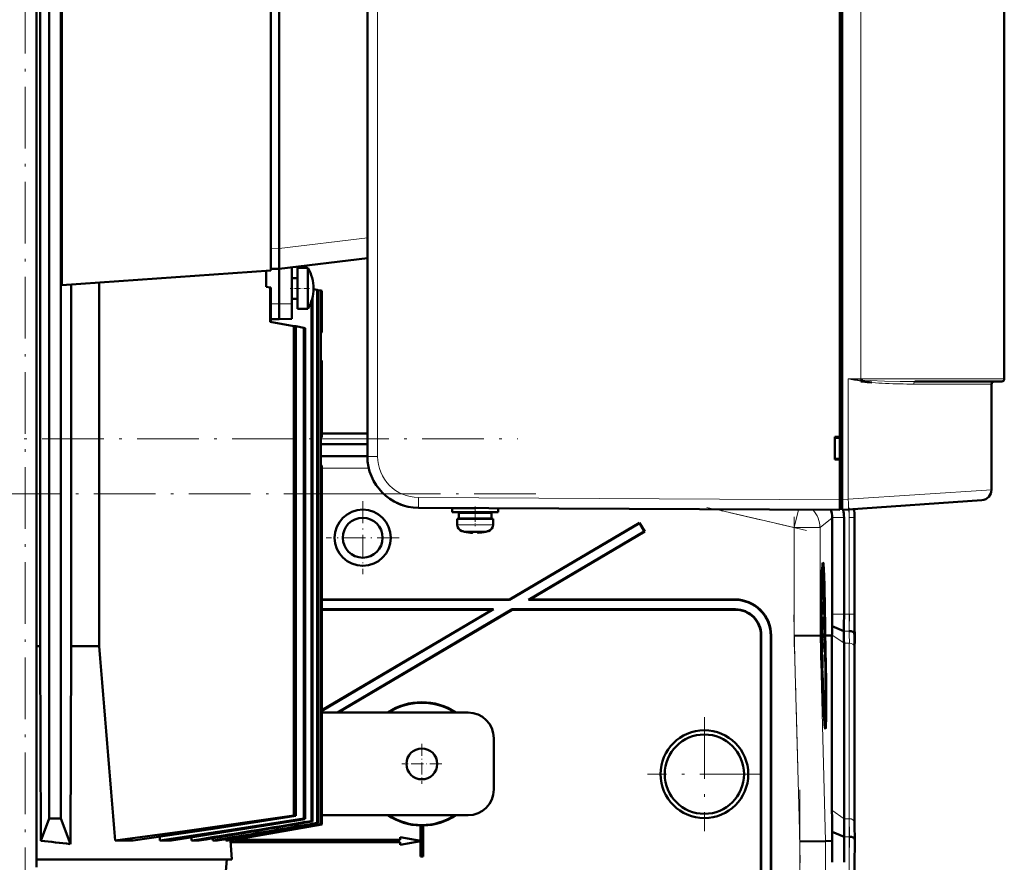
# Model space of a CAD drawing. Extents: x -1438 to 1837, y -1701 to 699.
# Tile 89 of 90: x 1444 to 1636, y 357 to 521. Entities that reach past the tile are written whole.
import ezdxf

# ---------------------------------------------------------------- set-up
doc = ezdxf.new("R2010")
doc.units = 0
doc.linetypes.add('DASHDOT', pattern=[18.5, 12, -3, 0.5, -3])

msp = doc.modelspace()

# ---------------------------------------------------------------- linework, layer by layer
at = {"color": 7, "linetype": 'DASHDOT', "lineweight": 18}
for p, q in [((1445.23, 311.13), (1445.23, 637.17)), ((1189.5, 439.61), (1541.12, 439.61)), ((1544.59, 428.91), (1189.49, 428.91)), ((1605.64, 426.22), (1605.64, 403.66)), ((1594.94, 399.19), (1594.94, 424.47)), ((1596.1, 357.16), (1594.83, 405.38)), ((1577.43, 385.5), (1577.43, 363.3)), ((1588.53, 374.4), (1566.33, 374.4)), ((1595.99, 251.42), (1595.99, 371.38)), ((1605.64, 366.43), (1605.64, 256.37))]:
    msp.add_line(p, q, dxfattribs=at)
at = {"color": 7, "lineweight": 50}
for p, q in [((1603.82, 427.79), (1603.82, 635.8)), ((1604.22, 635.78), (1604.22, 427.82)), ((1511.82, 627.37), (1511.82, 436.23)), ((1635.82, 612.3), (1635.82, 451.3)), ((1447.4, 356.3), (1447.4, 610)), ((1449.88, 609.05), (1449.88, 365.8)), ((1452.13, 609.05), (1452.13, 365.8)), ((1452.36, 579.24), (1452.36, 469.55)), ((1493.03, 576.4), (1493.03, 472.4)), ((1494.63, 572.1), (1494.63, 476.7)), ((1448.11, 569.3), (1448.11, 399.3)), ((1603.82, 440), (1603.82, 531.6)), ((1494.63, 476.66), (1494.63, 476.7)), ((1494.63, 472.7), (1494.63, 476.66)), ((1494.63, 472.7), (1511.82, 474.81)), ((1452.36, 469.55), (1493.03, 472.4)), ((1492.13, 472.34), (1492.13, 469.18)), ((1493.03, 472.74), (1494.63, 472.7)), ((1494.63, 465.9), (1494.63, 472.7)), ((1497.13, 465.93), (1497.13, 473.01)), ((1498.23, 472.9), (1498.23, 466.62)), ((1500.26, 472.9), (1498.23, 472.9)), ((1500.26, 472.9), (1498.23, 472.9)), ((1500.26, 472.19), (1500.26, 472.9)), ((1500.26, 466.62), (1500.26, 472.19)), ((1454.17, 399.3), (1454.17, 469.68)), ((1459.61, 470.06), (1459.61, 399.3)), ((1498.23, 470.9), (1497.13, 470.9)), ((1498.23, 470.9), (1497.13, 470.9)), ((1492.93, 469.09), (1492.13, 469.18)), ((1492.93, 469.09), (1492.93, 462.4)), ((1492.93, 469.09), (1493.03, 469.08)), ((1493.03, 469.08), (1493.03, 462.4)), ((1501.33, 468.9), (1501.33, 468.74)), ((1502.02, 468.62), (1501.33, 468.74)), ((1502.02, 468.62), (1502.02, 364.91)), ((1502.02, 468.62), (1502.17, 468.59)), ((1502.17, 468.59), (1502.68, 468.5)), ((1502.17, 468.59), (1502.17, 364.86)), ((1502.68, 468.5), (1502.68, 364.69)), ((1502.68, 468.5), (1502.75, 468.49)), ((1502.93, 468.46), (1502.75, 468.49)), ((1502.75, 468.49), (1502.75, 364.66)), ((1502.93, 468.46), (1502.93, 468.46)), ((1502.93, 468.46), (1502.93, 460.4)), ((1502.93, 468.46), (1502.93, 460.4)), ((1494.63, 462.9), (1494.63, 465.9)), ((1498.23, 466.9), (1497.13, 466.9)), ((1497.13, 462.96), (1497.13, 465.93)), ((1498.23, 466.62), (1498.23, 464.9)), ((1500.26, 466.62), (1500.26, 464.9)), ((1500.94, 466.44), (1500.94, 365.27)), ((1501.16, 467.26), (1501.16, 365.2)), ((1500.26, 464.9), (1498.23, 464.9)), ((1492.93, 462.4), (1497.51, 461.59)), ((1493.03, 462.4), (1492.93, 462.4)), ((1493.03, 462.94), (1494.63, 462.9)), ((1497.13, 462.96), (1494.63, 462.9)), ((1497.51, 461.59), (1497.51, 366.39)), ((1497.51, 461.59), (1497.87, 461.53)), ((1497.87, 461.53), (1499.44, 461.25)), ((1497.87, 461.53), (1497.87, 366.27)), ((1499.44, 461.25), (1499.44, 365.77)), ((1499.44, 461.25), (1499.73, 461.2)), ((1499.73, 461.2), (1499.73, 365.68)), ((1502.93, 460.4), (1502.75, 460.22)), ((1502.75, 460.22), (1502.75, 454.9)), ((1502.93, 460.4), (1502.93, 460.4)), ((1502.75, 454.9), (1502.93, 454.9)), ((1502.93, 439.9), (1502.93, 454.9)), ((1607.86, 450.86), (1608.02, 450.83)), ((1608.27, 451.05), (1607.91, 451.08)), ((1608.02, 450.83), (1608.04, 450.83)), ((1608.04, 450.83), (1608.23, 450.8)), ((1608.23, 450.8), (1608.05, 450.82)), ((1608.22, 450.8), (1608.23, 450.82)), ((1618.41, 450.8), (1627.41, 450.8)), ((1631.51, 450.8), (1625.64, 450.8)), ((1627.41, 450.8), (1635.32, 450.8)), ((1633.32, 429.73), (1633.32, 450.3)), ((1502.93, 439.9), (1502.75, 439.89)), ((1502.75, 439.89), (1502.75, 434.57)), ((1502.93, 440.65), (1511.82, 440.65)), ((1602.82, 435.6), (1602.82, 440)), ((1602.82, 440), (1603.82, 440)), ((1602.82, 439.8), (1603.82, 439.86)), ((1603.82, 439.95), (1603.82, 440)), ((1502.75, 438.59), (1511.82, 438.59)), ((1511.82, 436.29), (1502.75, 436.29)), ((1603.82, 435.73), (1602.82, 435.8)), ((1603.82, 435.6), (1602.82, 435.6)), ((1603.82, 435.6), (1603.82, 435.65)), ((1603.82, 427.8), (1603.82, 435.6)), ((1502.75, 434.57), (1502.93, 434.4)), ((1502.93, 434.4), (1502.93, 364.6)), ((1502.93, 434.4), (1502.93, 434.4)), ((1502.93, 434.4), (1502.93, 364.6)), ((1603.82, 425.8), (1603.82, 427.8)), ((1603.82, 426.1), (1603.82, 427.79)), ((1604.22, 425.83), (1604.22, 427.82)), ((1631.46, 427.73), (1605.41, 425.91)), ((1603.82, 425.8), (1521.76, 426.23)), ((1528.31, 426.17), (1532.74, 426.17)), ((1528.31, 426.17), (1528.31, 425.37)), ((1528.31, 425.37), (1528.31, 426.17)), ((1530.81, 426.17), (1530.81, 426.18)), ((1537.31, 426.15), (1537.31, 425.37)), ((1603.82, 426.1), (1604.22, 426.1)), ((1605.41, 425.91), (1604.22, 425.83)), ((1528.31, 425.37), (1532.81, 425.37)), ((1532.81, 424.07), (1529.31, 424.07)), ((1529.31, 424.07), (1529.31, 422.94)), ((1529.31, 422.94), (1529.31, 424.07)), ((1529.66, 425.27), (1532.81, 425.27)), ((1529.66, 424.17), (1529.66, 425.27)), ((1529.66, 424.17), (1529.66, 425.27)), ((1529.66, 424.17), (1532.81, 424.17)), ((1530.81, 425.27), (1530.81, 425.37)), ((1530.81, 425.27), (1530.81, 425.37)), ((1530.81, 424.07), (1530.81, 424.17)), ((1530.81, 424.07), (1530.81, 424.17)), ((1537.31, 425.37), (1532.81, 425.37)), ((1535.96, 425.27), (1532.81, 425.27)), ((1535.96, 424.17), (1532.81, 424.17)), ((1532.81, 424.07), (1536.31, 424.07)), ((1534.81, 425.37), (1534.81, 425.27)), ((1534.81, 424.17), (1534.81, 424.07)), ((1535.96, 425.27), (1535.96, 424.17)), ((1536.31, 424.07), (1536.31, 422.94)), ((1602.32, 424.25), (1602.32, 424.34)), ((1602.32, 424.25), (1602.32, 405.54)), ((1604.62, 424.34), (1604.62, 405.54)), ((1606.68, 424.54), (1606.68, 405.54)), ((1606.68, 424.34), (1606.68, 405.54)), ((1564.81, 423.33), (1539.49, 408.4)), ((1564.78, 423.23), (1539.51, 408.33)), ((1564.78, 423.23), (1564.81, 423.33)), ((1564.78, 423.23), (1565.73, 421.63)), ((1564.81, 423.33), (1565.83, 421.61)), ((1530.89, 421.54), (1530.89, 421.53)), ((1532.31, 421.54), (1532.31, 421.39)), ((1533.31, 421.54), (1533.31, 421.39)), ((1533.36, 421.37), (1533.41, 421.37)), ((1534.74, 421.53), (1534.74, 421.54)), ((1565.73, 421.63), (1543.17, 408.33)), ((1565.83, 421.61), (1543.43, 408.4)), ((1565.73, 421.63), (1565.83, 421.61)), ((1600.52, 413.83), (1600.32, 413.88)), ((1502.93, 408.4), (1539.49, 408.4)), ((1502.93, 408.33), (1539.51, 408.33)), ((1539.51, 408.33), (1539.49, 408.4)), ((1543.17, 408.33), (1543.43, 408.4)), ((1543.17, 408.33), (1583.36, 408.33)), ((1543.43, 408.4), (1583.43, 408.4)), ((1536.36, 406.47), (1502.93, 406.47)), ((1536.36, 406.47), (1502.93, 386.75)), ((1536.1, 406.4), (1502.93, 406.4)), ((1536.1, 406.4), (1502.93, 386.83)), ((1540.02, 406.47), (1505.99, 386.4)), ((1540.04, 406.4), (1506.13, 386.4)), ((1536.1, 406.4), (1536.36, 406.47)), ((1583.5, 406.47), (1540.02, 406.47)), ((1540.04, 406.4), (1540.02, 406.47)), ((1583.43, 406.4), (1540.04, 406.4)), ((1600.3, 406.38), (1600.25, 406.38)), ((1600.32, 407.95), (1600.26, 407.95)), ((1600.33, 406.07), (1600.32, 407.95)), ((1600.32, 407.95), (1600.33, 407.95)), ((1600.33, 407.95), (1600.35, 405.44)), ((1600.32, 405.04), (1600.21, 405.04)), ((1600.28, 404.84), (1600.21, 404.84)), ((1600.28, 405.48), (1600.22, 405.48)), ((1600.35, 405.44), (1600.22, 405.43)), ((1600.27, 405.98), (1600.28, 405.48)), ((1600.34, 405.49), (1600.28, 405.49)), ((1600.3, 402.62), (1600.19, 402.62)), ((1600.35, 402.57), (1600.19, 402.57)), ((1600.26, 403.75), (1600.2, 403.75)), ((1600.3, 402.62), (1600.26, 403.75)), ((1600.28, 403.76), (1600.3, 403.11)), ((1600.31, 403.63), (1600.28, 403.63)), ((1600.31, 403.56), (1600.28, 403.56)), ((1600.32, 403.5), (1600.28, 403.5)), ((1600.3, 403.11), (1600.3, 402.62)), ((1600.34, 403.06), (1600.3, 403.06)), ((1600.31, 403.56), (1600.31, 403.63)), ((1600.32, 403.5), (1600.31, 403.56)), ((1600.32, 403.82), (1600.32, 403.5)), ((1600.35, 403.79), (1600.32, 403.79)), ((1600.34, 403.06), (1600.35, 403.79)), ((1600.35, 402.57), (1600.34, 403.06)), ((1604.6, 402.23), (1602.3, 403.18)), ((1588.43, 312.4), (1588.43, 401.4)), ((1588.5, 312.33), (1588.5, 401.47)), ((1590.36, 401.33), (1590.36, 312.33)), ((1590.43, 401.4), (1590.43, 312.4)), ((1594.94, 401.3), (1599.94, 401.37)), ((1599.94, 401.37), (1600.01, 401.37)), ((1600.01, 401.38), (1600.01, 401.37)), ((1600.09, 401.38), (1600.01, 401.38)), ((1600.03, 401.37), (1600.09, 401.37)), ((1600.03, 401.37), (1600.09, 401.37)), ((1600.09, 401.37), (1600.13, 399.92)), ((1600.14, 401.38), (1600.18, 401.38)), ((1600.17, 399.92), (1600.14, 401.37)), ((1600.14, 401.37), (1600.18, 401.37)), ((1600.14, 401.37), (1600.18, 401.37)), ((1600.18, 401.37), (1600.23, 399.41)), ((1600.28, 402.34), (1600.19, 402.34)), ((1600.28, 401.93), (1600.19, 401.93)), ((1600.39, 400.84), (1600.19, 400.84)), ((1600.28, 402.34), (1600.39, 401.25)), ((1600.28, 401.93), (1600.28, 402.34)), ((1600.39, 400.84), (1600.28, 401.93)), ((1600.39, 401.25), (1600.39, 400.84)), ((1600.84, 401.38), (1600.89, 401.38)), ((1600.89, 401.38), (1600.84, 401.38)), ((1600.84, 401.37), (1600.89, 401.37)), ((1600.9, 399.41), (1600.84, 401.37)), ((1600.89, 401.38), (1600.89, 401.38)), ((1600.89, 401.37), (1600.94, 399.41)), ((1600.93, 401.38), (1601.09, 401.38)), ((1600.93, 401.38), (1601.31, 401.38)), ((1600.93, 401.37), (1601.09, 401.37)), ((1600.99, 399.41), (1600.93, 401.37)), ((1601.09, 401.37), (1601.09, 401.38)), ((1601.31, 401.38), (1602.27, 401.4)), ((1602.27, 401.4), (1602.27, 401.54)), ((1602.27, 367.4), (1602.27, 401.4)), ((1606.66, 401.4), (1606.62, 401.83)), ((1448.11, 399.3), (1447.4, 399.3)), ((1448.11, 399.3), (1448.26, 361.44)), ((1454.17, 399.3), (1454, 360.79)), ((1454.17, 399.3), (1459.61, 399.3)), ((1600.17, 399.92), (1600.13, 399.92)), ((1600.13, 399.92), (1600.17, 399.92)), ((1600.15, 398.9), (1600.2, 398.9)), ((1600.2, 398.9), (1600.15, 398.9)), ((1600.36, 400.6), (1600.2, 400.59)), ((1600.29, 400.4), (1600.2, 400.4)), ((1600.29, 400.4), (1600.31, 400.4)), ((1600.31, 398.57), (1600.29, 400.4)), ((1600.31, 400.4), (1600.32, 398.97)), ((1600.34, 399.46), (1600.32, 399.46)), ((1600.32, 398.97), (1600.35, 398.78)), ((1600.39, 399.33), (1600.35, 399.33)), ((1600.38, 398.62), (1600.39, 399.33)), ((1604.62, 399.88), (1604.62, 365.74)), ((1600.31, 398.57), (1600.25, 398.57)), ((1600.37, 398.18), (1600.26, 398.17)), ((1600.39, 398.13), (1600.26, 398.12)), ((1600.41, 397.58), (1600.28, 397.58)), ((1600.35, 397.53), (1600.28, 397.53)), ((1600.37, 398.18), (1600.31, 398.57)), ((1600.36, 398.67), (1600.37, 398.18)), ((1600.38, 398.62), (1600.36, 398.62)), ((1600.39, 398.13), (1600.38, 398.62)), ((1600.42, 395.7), (1600.41, 397.58)), ((1600.41, 397.58), (1600.42, 397.58)), ((1600.42, 397.58), (1600.44, 395.06)), ((1606.68, 398.47), (1606.68, 364.33)), ((1606.68, 398.47), (1606.68, 364.33)), ((1600.33, 395.89), (1600.33, 396.35)), ((1600.4, 396), (1600.35, 396)), ((1600.43, 395.12), (1600.36, 395.12)), ((1600.44, 395.06), (1600.36, 395.06)), ((1600.37, 395.61), (1600.37, 395.11)), ((1600.38, 394.52), (1600.45, 394.52)), ((1600.45, 393.98), (1600.4, 393.98)), ((1600.43, 393.25), (1600.46, 392.95)), ((1600.45, 394.52), (1600.45, 393.98)), ((1600.46, 392.95), (1600.46, 392.5)), ((1531.43, 386.4), (1502.93, 386.4)), ((1600.94, 385.03), (1600.75, 384.98)), ((1536.43, 381.4), (1536.43, 371.4)), ((1497.87, 366.27), (1497.51, 366.39)), ((1502.93, 366.4), (1531.43, 366.4)), ((1448.26, 361.44), (1449.88, 365.8)), ((1449.88, 365.8), (1452.13, 365.8)), ((1454, 360.79), (1452.13, 365.8)), ((1484.66, 361.48), (1502.75, 364.66)), ((1485.19, 361.48), (1502.93, 364.6)), ((1485.21, 361.48), (1502.93, 364.6)), ((1499.73, 365.68), (1499.44, 365.77)), ((1501.16, 365.2), (1500.94, 365.27)), ((1502.02, 364.91), (1502.17, 364.86)), ((1502.75, 364.66), (1502.68, 364.69)), ((1502.93, 364.6), (1502.93, 364.6)), ((1522.18, 364.4), (1522.2, 364.41)), ((1522.18, 361.44), (1522.18, 364.4)), ((1522.2, 361.41), (1522.2, 364.41)), ((1522.66, 364.41), (1522.66, 358.42)), ((1522.66, 364.41), (1522.68, 364.4)), ((1522.68, 364.4), (1522.68, 358.4)), ((1604.64, 362.23), (1602.3, 363.2)), ((1602.33, 361.4), (1602.3, 363.2)), ((1466.26, 361.48), (1462.75, 361.48)), ((1471.39, 362.22), (1471.45, 361.48)), ((1473.72, 361.48), (1471.45, 361.48)), ((1477.56, 362.08), (1477.6, 361.48)), ((1479.06, 361.48), (1477.6, 361.48)), ((1481.74, 361.92), (1481.77, 361.48)), ((1482.65, 361.48), (1481.77, 361.48)), ((1484.23, 361.75), (1484.25, 361.48)), ((1484.66, 361.48), (1484.25, 361.48)), ((1485.19, 361.57), (1485.19, 361.48)), ((1485.21, 361.48), (1485.19, 361.48)), ((1485.21, 361.48), (1485.43, 357.8)), ((1518.2, 361.17), (1485.23, 361.17)), ((1518.18, 361.15), (1485.23, 361.15)), ((1486.09, 361.63), (1518.2, 361.63)), ((1486.18, 361.65), (1518.18, 361.65)), ((1518.18, 361.65), (1518.18, 362.15)), ((1518.18, 362.15), (1522.18, 361.44)), ((1518.2, 362.13), (1518.18, 362.15)), ((1518.2, 361.63), (1518.18, 361.65)), ((1522.18, 361.36), (1518.18, 360.65)), ((1518.18, 361.15), (1518.2, 361.17)), ((1518.18, 360.65), (1518.18, 361.15)), ((1518.2, 360.67), (1518.18, 360.65)), ((1518.2, 362.13), (1522.2, 361.41)), ((1518.2, 361.63), (1518.2, 362.13)), ((1522.2, 361.38), (1518.2, 360.67)), ((1518.2, 360.67), (1518.2, 361.17)), ((1522.2, 361.41), (1522.18, 361.44)), ((1522.18, 361.36), (1522.2, 361.38)), ((1522.18, 358.4), (1522.18, 361.36)), ((1522.2, 358.42), (1522.2, 361.38)), ((1595.99, 361.31), (1600.98, 361.38)), ((1602.33, 361.4), (1600.98, 361.38)), ((1606.7, 361.4), (1606.67, 361.83)), ((1447.4, 357.8), (1485.43, 357.8)), ((1482.14, 331.3), (1484.46, 357.8)), ((1522.2, 358.42), (1522.18, 358.4)), ((1522.68, 358.4), (1522.18, 358.4)), ((1522.66, 358.42), (1522.2, 358.42)), ((1522.66, 358.42), (1522.68, 358.4)), ((1606.68, 265.54), (1606.68, 357.26))]:
    msp.add_line(p, q, dxfattribs=at)
at = {"color": 7, "lineweight": 18}
for p, q in [((1513.81, 627.37), (1513.81, 436.23)), ((1607.91, 451.3), (1607.91, 612.3)), ((1511.82, 478.75), (1494.63, 476.66)), ((1493.03, 476.74), (1494.63, 476.7)), ((1493.03, 465.92), (1494.63, 465.9)), ((1497.13, 465.93), (1494.63, 465.9)), ((1605.41, 451.3), (1605.41, 427.9)), ((1605.41, 451.3), (1607.91, 451.3)), ((1607.91, 451.3), (1607.9, 451.11)), ((1607.9, 451.11), (1607.91, 451.08)), ((1627.78, 451.3), (1607.91, 451.3)), ((1635.82, 451.3), (1627.78, 451.3)), ((1618.18, 450.3), (1625.28, 450.3)), ((1625.28, 450.3), (1633.32, 450.3)), ((1502.75, 439.61), (1511.82, 439.61)), ((1502.93, 440.61), (1511.82, 440.61)), ((1513.81, 436.23), (1511.82, 436.23)), ((1512.09, 433.91), (1502.93, 433.91)), ((1605.41, 427.9), (1633.32, 429.73)), ((1515, 428.91), (1502.93, 428.91)), ((1521.76, 428.23), (1603.82, 427.8)), ((1604.22, 427.79), (1603.82, 427.79)), ((1604.22, 427.82), (1605.41, 427.9)), ((1594.94, 422.36), (1579.5, 425.93)), ((1595.74, 425.84), (1594.94, 422.36)), ((1602.32, 424.25), (1599.94, 422.36)), ((1602.32, 424.34), (1604.62, 424.34)), ((1605.64, 424.34), (1606.64, 424.34)), ((1605.64, 424.34), (1605.64, 405.54)), ((1606.64, 424.34), (1606.64, 405.54)), ((1606.64, 424.34), (1606.68, 424.34)), ((1529.31, 422.94), (1532.78, 422.94)), ((1529.31, 422.94), (1529.31, 422.94)), ((1530.24, 421.7), (1532.79, 421.7)), ((1530.24, 421.7), (1530.24, 421.7)), ((1532.78, 422.94), (1532.81, 422.94)), ((1532.79, 421.7), (1532.81, 421.7)), ((1536.31, 422.94), (1532.81, 422.94)), ((1532.81, 421.7), (1535.39, 421.7)), ((1599.94, 422.36), (1594.94, 422.36)), ((1594.94, 401.3), (1594.94, 422.36)), ((1599.94, 401.37), (1599.94, 422.36)), ((1583.36, 408.33), (1583.43, 408.4)), ((1583.43, 406.4), (1583.5, 406.47)), ((1604.62, 405.54), (1602.32, 405.54)), ((1604.62, 405.54), (1605.64, 405.54)), ((1605.64, 405.54), (1606.64, 405.54)), ((1606.64, 405.54), (1606.68, 405.54)), ((1588.43, 401.4), (1588.5, 401.47)), ((1590.43, 401.4), (1590.36, 401.33)), ((1595.99, 361.31), (1594.94, 401.3)), ((1600.98, 361.38), (1599.94, 401.37)), ((1604.62, 399.88), (1602.27, 401.54)), ((1605.62, 402.23), (1604.6, 402.23)), ((1606.7, 401.4), (1606.66, 401.4)), ((1605.64, 399.88), (1604.62, 399.88)), ((1605.64, 399.88), (1605.64, 365.74)), ((1606.64, 399.2), (1606.64, 365.06)), ((1604.62, 365.74), (1602.27, 367.4)), ((1605.64, 365.74), (1604.62, 365.74)), ((1595.99, 261.48), (1595.99, 361.31)), ((1600.98, 261.42), (1600.98, 361.38)), ((1605.67, 362.23), (1604.64, 362.23))]:
    msp.add_line(p, q, dxfattribs=at)
at = {"color": 7, "linetype": 'DASHDOT', "lineweight": 18, "ltscale": 0.093863}
msp.add_line((1500.57, 468.9), (1496.82, 468.9), dxfattribs=at)
at = {"color": 7, "linetype": 'DASHDOT', "lineweight": 18, "ltscale": 0.005228}
msp.add_line((1502.95, 447.4), (1502.74, 447.4), dxfattribs=at)
at = {"color": 7, "linetype": 'DASHDOT', "lineweight": 18, "ltscale": 0.355368}
for p, q in [((1510.92, 427.51), (1510.92, 413.29)), ((1518.02, 420.4), (1503.81, 420.4))]:
    msp.add_line(p, q, dxfattribs=at)
at = {"color": 7, "linetype": 'DASHDOT', "lineweight": 18, "ltscale": 0.012}
msp.add_line((1603.78, 427.79), (1604.26, 427.79), dxfattribs=at)
at = {"color": 7, "linetype": 'DASHDOT', "lineweight": 18, "ltscale": 0.097188}
msp.add_line((1532.81, 426.5), (1532.81, 422.62), dxfattribs=at)
at = {"color": 7, "linetype": 'DASHDOT', "lineweight": 18, "ltscale": 0.024001}
msp.add_line((1532.81, 425.29), (1532.81, 426.25), dxfattribs=at)
at = {"color": 7, "linetype": 'DASHDOT', "lineweight": 18, "ltscale": 0.498892}
msp.add_line((1597.32, 421.81), (1577.88, 426.3), dxfattribs=at)
at = {"color": 7, "linetype": 'DASHDOT', "lineweight": 18, "ltscale": 0.033}
msp.add_line((1532.81, 424.06), (1532.81, 425.38), dxfattribs=at)
at = {"color": 7, "linetype": 'DASHDOT', "lineweight": 18, "ltscale": 0.000798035}
msp.add_line((1531.81, 421.36), (1531.81, 421.39), dxfattribs=at)
at = {"color": 7, "linetype": 'DASHDOT', "lineweight": 18, "ltscale": 0.000674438}
msp.add_line((1531.81, 421.39), (1531.81, 421.37), dxfattribs=at)
at = {"color": 7, "linetype": 'DASHDOT', "lineweight": 18, "ltscale": 0.000917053}
msp.add_line((1533.81, 421.36), (1533.81, 421.39), dxfattribs=at)
at = {"color": 7, "linetype": 'DASHDOT', "lineweight": 18, "ltscale": 0.00068512}
msp.add_line((1533.81, 421.39), (1533.81, 421.36), dxfattribs=at)
at = {"color": 7, "linetype": 'DASHDOT', "lineweight": 18, "ltscale": 0.195001}
for p, q in [((1522.43, 380.3), (1522.43, 372.5)), ((1526.33, 376.4), (1518.53, 376.4))]:
    msp.add_line(p, q, dxfattribs=at)
at = {"color": 7, "lineweight": 18}
for points in [[(1608.27, 451.05), (1609.69, 450.96), (1612.48, 450.87), (1615.53, 450.81), (1618.41, 450.8)], [(1521.76, 428.23), (1521.76, 426.31), (1521.76, 426.24), (1521.76, 426.23)]]:
    msp.add_lwpolyline(points, dxfattribs=at)
at = {"color": 7, "lineweight": 50}
for points in [[(1532.31, 421.39), (1532.31, 421.39), (1532.31, 421.38), (1532.3, 421.38), (1532.29, 421.37), (1532.23, 421.37), (1532.09, 421.37), (1531.81, 421.39)], [(1533.31, 421.39), (1533.32, 421.39), (1533.32, 421.38), (1533.32, 421.38), (1533.33, 421.38), (1533.36, 421.37)], [(1533.31, 421.39), (1533.32, 421.39), (1533.32, 421.38), (1533.33, 421.38), (1533.34, 421.37), (1533.41, 421.37), (1533.81, 421.39)], [(1533.31, 421.39), (1533.31, 421.39), (1533.31, 421.38), (1533.32, 421.38), (1533.33, 421.38), (1533.41, 421.37)], [(1600.28, 405.48), (1600.25, 405.99), (1600.24, 406.72)], [(1600.26, 407.41), (1600.25, 407.29), (1600.25, 406.71)], [(1600.25, 406.71), (1600.27, 406.04), (1600.27, 405.99), (1600.27, 405.98)], [(1600.26, 407.88), (1600.29, 407.36), (1600.31, 406.84)], [(1600.3, 406.38), (1600.27, 407.33), (1600.26, 407.39), (1600.26, 407.41)], [(1600.26, 403.75), (1600.27, 404.73), (1600.28, 404.84)], [(1600.28, 404.84), (1600.3, 404.5), (1600.31, 404.32)], [(1600.31, 404.32), (1600.31, 404.93), (1600.32, 405.02), (1600.32, 405.04)], [(1600.32, 405.04), (1600.33, 404.99), (1600.34, 404.83), (1600.37, 403.77)], [(1600.33, 404.55), (1600.32, 404.53), (1600.32, 404.3), (1600.32, 403.82)], [(1600.35, 403.79), (1600.34, 404.48), (1600.33, 404.53), (1600.33, 404.55)], [(1600.29, 404.35), (1600.28, 404.33), (1600.28, 403.9), (1600.28, 403.76)], [(1600.31, 403.63), (1600.29, 404.28), (1600.29, 404.35)], [(1600.37, 403.77), (1600.36, 402.72), (1600.35, 402.57)], [(1600.34, 399.46), (1600.35, 400.5), (1600.35, 400.57), (1600.36, 400.6)], [(1600.36, 400.1), (1600.35, 399.99), (1600.35, 399.33)], [(1600.36, 400.6), (1600.37, 400.48), (1600.38, 400.3)], [(1600.39, 399.33), (1600.38, 399.99), (1600.36, 400.1)], [(1600.41, 399.32), (1600.4, 398.27), (1600.39, 398.13)], [(1600.33, 396.35), (1600.33, 397.31), (1600.34, 397.49), (1600.35, 397.53)], [(1600.35, 397.04), (1600.34, 396.92), (1600.34, 396.34)], [(1600.35, 397.53), (1600.36, 397.35), (1600.4, 396.46)], [(1600.4, 396), (1600.36, 396.96), (1600.36, 397.02), (1600.35, 397.04)], [(1600.34, 396.34), (1600.36, 395.67), (1600.36, 395.62), (1600.37, 395.61)], [(1462.75, 361.48), (1476.3, 363.3), (1490.23, 365.3), (1497.51, 366.39)], [(1466.26, 361.48), (1481.79, 363.78), (1497.87, 366.27)], [(1471.45, 361.48), (1485.24, 363.55), (1499.44, 365.77)]]:
    msp.add_lwpolyline(points, dxfattribs=at)
for centre, radius in [((1510.92, 420.4), 5.47), ((1510.92, 420.4), 3.88), ((1577.43, 374.4), 8.54), ((1577.43, 374.4), 7.72), ((1522.43, 376.4), 3)]:
    msp.add_circle(centre, radius, dxfattribs=at)
for centre, radius, start, end in [((1493.33, 468.9), 8, 360, 30), ((1493.33, 468.9), 8, 360, 30), ((1493.33, 468.9), 8, 330, 0), ((1610.83, 450.4), 3.01, 166.4368, 171.5453), ((1609.94, 462.54), 11.88, 259.8938, 261.7656), ((1610.92, 450.36), 3.1, 166.5613, 170.7325), ((1610.92, 450.35), 3.1, 166.5009, 170.6598), ((1608.49, 453.55), 2.76, 256.8433, 260.8152), ((1609.99, 462.91), 11.99, 259.9497, 261.774), ((1608.69, 458.67), 7.63, 264.0588, 266.8194), ((1610.93, 450.42), 2.73, 166.7805, 172.1157), ((1610.98, 450.46), 2.77, 167.5876, 173.1499), ((1612.63, 482.34), 31.85, 262.0536, 265.3637), ((1633.82, 450.3), 0.5, 90, 180), ((1635.32, 451.3), 0.5, 270, 360), ((1521.82, 436.23), 10, 180, 269.7), ((1631.32, 429.73), 2, 274, 360), ((1521.82, 436.22), 9.99, 244.3598, 251.9874), ((1597.32, 424.25), 5, 1.0525, 18.1513), ((1597.44, 424.34), 7.17, 359.9943, 12.0714), ((1597.68, 424.54), 9, 359.9996, 9.2392), ((1530.61, 422.94), 1.3, 180, 253.3985), ((1530.61, 422.94), 1.3, 180, 253.3985), ((1532.81, 430.32), 9, 253.3985, 257.6222), ((1532.81, 430.32), 9, 253.3985, 257.6222), ((1532.81, 430.32), 9, 282.3778, 286.6016), ((1535.01, 422.94), 1.3, 286.6016, 360), ((1532.81, 430.32), 8.99, 257.6503, 263.6107), ((1532.81, 430.32), 8.99, 257.6503, 263.6107), ((1532.81, 430.32), 8.99, 257.6503, 263.6107), ((1532.25, 425.16), 3.8, 263.4156, 267.7409), ((1532.27, 425.4), 4.04, 263.5178, 266.8391), ((1532.25, 425.18), 3.82, 263.4243, 267.67), ((1532.81, 431.43), 9.9, 267.106, 269.9999), ((1532.81, 431.43), 9.9, 267.106, 269.9999), ((1532.81, 431.43), 9.9, 267.106, 269.9999), ((1532.81, 431.43), 9.9, 267.106, 269.9999), ((1532.81, 431.43), 9.9, 269.9998, 272.8943), ((1532.81, 431.43), 9.9, 269.9998, 272.8943), ((1532.81, 431.43), 9.9, 269.9998, 272.8943), ((1532.81, 430.32), 8.99, 276.3893, 282.3497), ((1532.81, 430.32), 8.99, 276.3897, 282.3492), ((1532.81, 430.32), 8.99, 276.3893, 282.3497), ((1583.36, 401.33), 6.99, 359.9843, 90.0157), ((1583.43, 401.4), 6.99, 359.9842, 90.0158), ((1583.43, 401.4), 5, 359.9843, 90.0157), ((1583.5, 401.47), 5, 359.9843, 90.0157), ((1658.56, 408.35), 58.27, 181.4885, 182.2423), ((1622.25, 406.79), 21.94, 181.0813, 183.4019), ((1600.47, 405.48), 0.129, 176.8658, 200.2161), ((1401.95, 405.49), 200.36, 359.3392, 0.0144), ((1320.21, 405.47), 284.4, 359.3457, 0.0134), ((1249.35, 405.46), 357.33, 359.3489, 0.0131), ((1954.26, 405.45), 347.59, 179.9856, 180.6685), ((1486.48, 404.55), 115.84, 358.5125, 359.3228), ((1435.32, 399.68), 169.29, 0.0674, 0.8603), ((1394.03, 398.22), 212.65, 0.0672, 0.8563), ((1813.9, 398.22), 207.22, 179.1215, 179.9313), ((-18899.58, -1309.74), 20430.79, 4.691971, 4.7984), ((1633.7, 399.74), 33.37, 180.4676, 181.647), ((1618.31, 399.39), 17.96, 180.1828, 182.286), ((1569.83, 399.18), 30.57, 0.2603, 2.093), ((1600.78, 395.2), 0.422, 183.6553, 192.335), ((1658.65, 397.98), 58.27, 181.4885, 182.2423), ((1622.34, 396.42), 21.94, 181.0813, 183.4019), ((1600.56, 395.11), 0.129, 176.8658, 200.2161), ((1522.43, 376.4), 12, 56.4427, 123.5573), ((1522.43, 376.4), 11.9, 57.2111, 122.7889), ((1531.43, 381.4), 5, 0, 90), ((1600.89, 385.09), 0.0799, 311.3337, 355.0343), ((1531.43, 371.4), 5, 270, 360), ((1522.43, 376.4), 12, 236.4427, 268.8063), ((1522.43, 376.4), 11.9, 237.2111, 302.7889), ((1522.43, 376.4), 12, 271.1938, 303.5573), ((1903.57, 367.76), 301.3, 180.0678, 180.867), ((890.25, 4057.91), 3742.2, 278.96998, 279.37337), ((841.01, 4347.15), 4036.19, 279.07458, 279.4103), ((326.84, 7260.91), 6994.98, 279.481038, 279.664565), ((175.14, 8127.77), 7875.44, 279.55018, 279.699645), ((-1623.06, 18319.27), 18224.38, 279.81196, 279.874231), ((-2376.26, 22592.43), 22563.66, 279.851446, 279.898963), ((1522.43, 376.4), 11.99, 268.8884, 271.1116), ((1855.13, 366.04), 250.51, 180.0685, 180.8723), ((1814.04, 364.58), 207.36, 180.0695, 180.8788), ((1415.35, 44.63), 318.52, 83.0306, 84.0697), ((2128.24, 357.3), 525.92, 179.5532, 180.0043), ((2024.68, 357.36), 420.07, 179.3362, 180.0142), ((1953.76, 357.35), 347.08, 179.3309, 180.0147)]:
    msp.add_arc(centre, radius, start, end, dxfattribs=at)
at = {"color": 7, "lineweight": 18}
for centre, radius, start, end in [((1640.09, 636.25), 188.17, 259.3785, 260.1372), ((1638.31, 807.88), 358.1, 264.7284, 265.1294), ((1615.94, 519.9), 69.56, 265.148, 267.3458), ((1619.03, 450.32), 0.854, 157.1526, 181.5103), ((1618.03, 565.82), 115.52, 267.3648, 270.0743), ((1521.81, 436.23), 8, 180.0049, 269.6951), ((1597.46, 424.34), 8.18, 359.9835, 11.0662), ((1597.47, 424.35), 9.17, 359.9751, 10.3018), ((1320.02, 405.47), 285.63, 359.3484, 0.0131), ((1285.81, 405.47), 320.83, 359.3498, 0.013), ((1435.66, 399.68), 169.99, 0.0672, 0.857), ((1415.73, 398.98), 190.91, 0.0672, 0.8552), ((1855.56, 366.04), 249.92, 180.0689, 180.8746), ((1835.74, 365.34), 229.1, 180.0694, 180.8776), ((2024.44, 357.36), 418.8, 179.3343, 180.0144), ((1990.25, 357.35), 383.61, 179.3319, 180.0146)]:
    msp.add_arc(centre, radius, start, end, dxfattribs=at)
for centre, major_axis, ratio, start_param, end_param in [((1618.41, 450.3), (0.003, -0.5), 0.475323, 3.139186, 3.924696), ((1605.27, 427.9), (-0.14, 2), 0.069587, 3.141593, 4.707523), ((1594.94, 422.36), (-3.11, 3.91), 0.999441, 4.04071, 4.806579), ((1605.64, 399.18), (-1, 0), 0.707107, 3.176499, 4.712389), ((1605.64, 365.03), (-1, 0), 0.707107, 3.176499, 4.712389)]:
    msp.add_ellipse(centre, major_axis=major_axis, ratio=ratio, start_param=start_param, end_param=end_param, dxfattribs=at)
at = {"color": 7, "lineweight": 50}
for centre, major_axis, ratio, start_param, end_param in [((1600.51, 399.42), (0, 16.16), 0.026176, 0.002497, 1.448977), ((1600.51, 399.42), (0, 16.16), 0.026176, 4.834208, 6.285682), ((1600.51, 399.37), (0, -14.46), 0.026176, 3.135771, 4.572964), ((1600.51, 399.42), (0, 12.78), 0.026176, 0.002336, 1.416316), ((1600.51, 399.42), (0, 12.78), 0.026176, 4.866905, 6.285521), ((1600.51, 399.37), (0, -14.46), 0.026176, 1.710221, 3.135771), ((1600.05, 399.41), (-0.09, 10.11), 0.026177, 5.30292, 5.325316), ((1600.05, 399.41), (-0.09, 10.11), 0.026177, 5.005973, 5.030229), ((1600.53, 399.41), (0.14, -16.16), 0.026177, 4.589583, 4.590667), ((1600.53, 399.41), (-0.13, 14.45), 0.026177, 1.433458, 1.434672), ((1600.53, 399.41), (0.11, -12.78), 0.026177, 4.556927, 4.558303), ((1600.05, 399.41), (-0.09, 10.11), 0.026177, 4.829745, 4.854381), ((1600.53, 399.41), (-0.11, 12.78), 0.026177, 4.866019, 4.86691), ((1600.53, 399.41), (0.11, -12.78), 0.026177, 1.725317, 1.725801), ((1600.53, 399.41), (-0.13, 14.45), 0.026177, 4.848057, 4.848883), ((1600.53, 399.41), (0.14, -16.16), 0.026177, 1.692062, 1.693145), ((1605.62, 401.81), (1, 0), 0.414156, 0.032065, 1.567957), ((1600.56, 399.38), (0.42, -16.16), 0.026173, 4.741634, 6.280062), ((1600.56, 399.48), (-0.38, 14.44), 0.026173, 1.609988, 3.148303), ((1600.56, 399.39), (0.33, -12.78), 0.026173, 4.710405, 6.280407), ((1600.56, 399.39), (0.33, -12.78), 0.026173, 6.2825, 7.855052), ((1600.56, 399.48), (-0.38, 14.44), 0.026173, 3.226476, 4.707021), ((1600.56, 399.38), (0.42, -16.16), 0.026173, 0.075785, 1.571867), ((1600.05, 399.41), (-0.09, 10.11), 0.026177, 4.530445, 4.584844), ((1600.56, 399.38), (0.42, -16.16), 0.026173, 6.280062, 6.35897), ((1605.67, 361.81), (1, 0), 0.414255, 0.032066, 1.56795)]:
    msp.add_ellipse(centre, major_axis=major_axis, ratio=ratio, start_param=start_param, end_param=end_param, dxfattribs=at)

doc.saveas('drawing.dxf')
